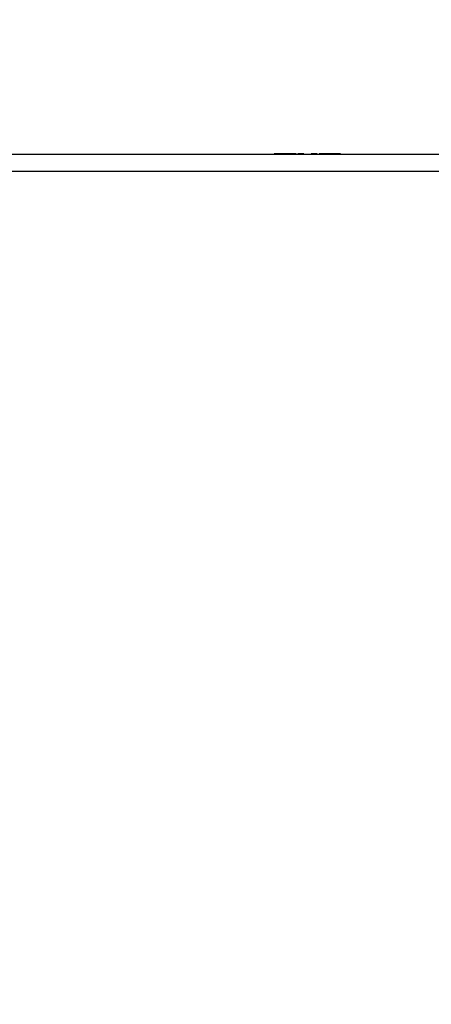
# Model space of a CAD drawing. Header units: millimetres. Extents: x 19 to 844, y 7 to 552.
# Tile 28 of 63: x 382 to 402, y 464 to 510. Entities that reach past the tile are written whole.
import ezdxf

# ---------------------------------------------------------------- set-up
doc = ezdxf.new("R2010")
doc.units = ezdxf.units.MM
doc.styles.add('SLDTEXTSTYLE3', font='TXT', dxfattribs={"width": 0.75})
doc.dimstyles.new('SLDDIMSTYLE1', dxfattribs={"dimtxt": 3.175, "dimasz": 3.175, "dimexe": 0, "dimexo": 0.0625, "dimgap": 0.79375, "dimtad": 0, "dimtih": 1, "dimtoh": 1, "dimdec": 1, "dimlfac": 2, "dimrnd": 1e-09, "dimzin": 12, "dimdsep": 46, "dimtxsty": 'SLDTEXTSTYLE3', "dimsah": 1, "dimcen": 0.09, "dimadec": 0, "dimazin": 3, "dimtfac": 1, "dimtdec": 1, "dimtofl": 0, "dimtmove": 0, "dimatfit": 3, "dimfxl": 1, "dimfrac": 2, "dimtolj": 1, "dimtzin": 12, "dimarcsym": 0})

# ---------------------------------------------------------------- blocks, each defined once
blk = doc.blocks.new('_D_4')
at = {"color": 7, "linetype": 'Continuous', "lineweight": 0}
for p, q in [((359.405, 532.243), (358.438, 532.243)), ((358.438, 532.243), (358.438, 527.202)), ((369.962, 532.243), (370.929, 532.243)), ((370.929, 532.243), (370.929, 527.202)), ((246.056, 397.432), (246.056, 530.845)), ((469.937, 397.432), (469.937, 530.845)), ((246.056, 527.67), (355.654, 527.67)), ((469.937, 527.67), (373.713, 527.67)), ((358.438, 527.202), (359.405, 527.202)), ((370.929, 527.202), (369.962, 527.202))]:
    blk.add_line(p, q, dxfattribs=at)
at = {"color": 7, "linetype": 'Continuous', "lineweight": 18}
for points in [[(246.056, 527.67), (249.231, 527.162), (249.231, 528.178)], [(469.937, 527.67), (466.762, 528.178), (466.762, 527.162)]]:
    blk.add_solid(points, dxfattribs=at)
at = {"color": 7, "linetype": 'Continuous', "lineweight": 18, "char_height": 3.175, "attachment_point": 1, "style": 'SLDTEXTSTYLE3'}
for s, insert in [('17.63', (359.405, 531.295)), ('447.8', (359.405, 526.545))]:
    blk.add_mtext(s, dxfattribs=dict(at, insert=insert))

msp = doc.modelspace()

# ---------------------------------------------------------------- linework, layer by layer
at = {"color": 7, "linetype": 'Continuous', "lineweight": 25}
for p, q in [((248.717, 503.567), (467.277, 503.567)), ((394.376, 503.572), (394.376, 503.567)), ((394.39, 503.572), (394.376, 503.572)), ((394.688, 503.572), (394.39, 503.572)), ((394.39, 503.572), (394.39, 503.567)), ((394.688, 503.572), (394.688, 503.567)), ((394.89, 503.572), (394.688, 503.572)), ((394.89, 503.572), (394.89, 503.567)), ((395.089, 503.572), (394.89, 503.572)), ((395.089, 503.572), (395.089, 503.567)), ((395.4, 503.572), (395.089, 503.572)), ((395.4, 503.572), (395.4, 503.567)), ((395.414, 503.572), (395.4, 503.572)), ((395.414, 503.572), (395.414, 503.567)), ((395.496, 503.572), (395.496, 503.567)), ((395.769, 503.572), (395.496, 503.572)), ((395.769, 503.572), (395.769, 503.567)), ((395.947, 503.572), (395.947, 503.567)), ((396.398, 503.572), (396.124, 503.572)), ((396.124, 503.572), (396.124, 503.567)), ((396.398, 503.572), (396.398, 503.567)), ((396.493, 503.572), (396.493, 503.567)), ((396.853, 503.572), (396.493, 503.572)), ((396.853, 503.572), (396.853, 503.567)), ((397.144, 503.572), (396.853, 503.572)), ((397.144, 503.572), (397.144, 503.567)), ((397.504, 503.572), (397.144, 503.572)), ((397.504, 503.572), (397.504, 503.567)), ((466.997, 502.754), (248.997, 502.754))]:
    msp.add_line(p, q, dxfattribs=at)

# ---------------------------------------------------------------- dimensions: what is measured, and where the dimension line sits
at = {"color": 7, "linetype": 'Continuous', "lineweight": 18}
dim = msp.add_linear_dim(base=(469.937, 527.67), p1=(246.056, 396.162), p2=(469.937, 396.162), dimstyle='SLDDIMSTYLE1', dxfattribs=at)
dim.commit()
dim.dimension.update_dxf_attribs({"geometry": '_D_4', "text_midpoint": (364.684, 527.67), "dimtype": 160})

doc.saveas('drawing.dxf')
